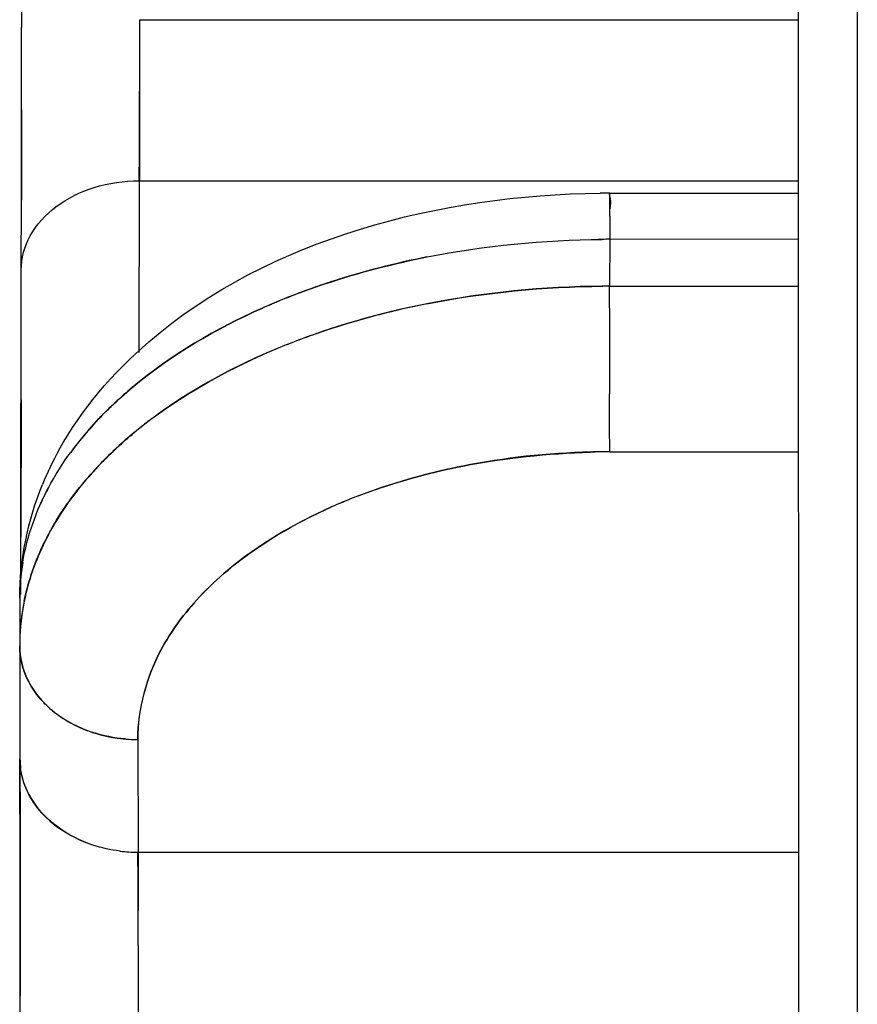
# Model space of a CAD drawing. Header units: millimetres. Extents: x 4086 to 10416, y 123 to 1549.
# Tile 166 of 256: x 7329.01 to 7330.78, y 762.56 to 764.64. Entities that reach past the tile are written whole.
import ezdxf

# ---------------------------------------------------------------- set-up
doc = ezdxf.new("R2010")
doc.units = ezdxf.units.MM
doc.layers.add('外形图', color=7, linetype='Continuous')

msp = doc.modelspace()

# ---------------------------------------------------------------- linework, layer by layer
at = {"layer": '外形图', "color": 7, "linetype": 'Continuous'}
for p, q in [((7330.6565, 767.6094), (7330.6566, 762.507)), ((7330.7813, 767.6094), (7330.7813, 762.507)), ((7329.0127, 764.7938), (7329.0128, 764.625)), ((7329.2623, 764.6416), (7330.6566, 764.6416)), ((7329.2623, 764.6416), (7329.2624, 764.4894)), ((7329.0128, 764.4518), (7329.0128, 764.6255)), ((7329.2624, 764.4189), (7329.2624, 764.4894)), ((7329.0128, 764.4518), (7329.0128, 764.4151)), ((7329.2623, 764.3007), (7329.2624, 764.4189)), ((7329.0128, 764.4151), (7329.0127, 764.26)), ((7329.2616, 763.937), (7329.2623, 764.3007)), ((7329.2623, 764.3007), (7330.6566, 764.3007)), ((7330.2579, 764.2745), (7330.6566, 764.2746)), ((7329.0125, 764.112), (7329.0127, 764.26)), ((7330.2577, 764.226), (7330.2577, 764.2411)), ((7330.2577, 764.226), (7330.2576, 764.1768)), ((7330.2576, 764.1767), (7330.2574, 764.0776)), ((7330.6566, 764.1768), (7330.2576, 764.1767)), ((7329.8709, 764.1394), (7329.8716, 764.1396)), ((7329.0115, 763.5483), (7329.0125, 764.1125)), ((7330.2574, 764.0776), (7330.6566, 764.0776)), ((7330.2574, 764.031), (7330.2574, 764.0776)), ((7330.2574, 764.031), (7330.2574, 763.9792)), ((7330.2574, 763.9795), (7330.2574, 763.9254)), ((7330.2574, 763.9254), (7330.2574, 763.85)), ((7329.012, 763.8369), (7329.0115, 763.5479)), ((7330.2574, 763.7821), (7330.2574, 763.85)), ((7330.2575, 763.7271), (7330.2574, 763.7821)), ((7329.1172, 763.726), (7329.1172, 763.7261)), ((7330.2569, 763.7271), (7330.6566, 763.7271)), ((7329.1541, 763.6732), (7329.1537, 763.6727)), ((7329.0113, 763.4252), (7329.0115, 763.5483)), ((7329.0157, 763.4934), (7329.0156, 763.4928)), ((7329.0093, 763.4175), (7329.0092, 763.3166)), ((7329.0092, 763.3166), (7329.0097, 763.0779)), ((7329.2589, 763.1183), (7329.2595, 762.8796)), ((7329.0097, 763.0779), (7329.0099, 762.9373)), ((7329.0111, 763.0571), (7329.0111, 763.057)), ((7329.0099, 762.9373), (7329.0101, 762.774)), ((7329.1638, 762.8947), (7329.1637, 762.8947)), ((7329.2595, 762.8796), (7330.6566, 762.8796)), ((7329.2595, 762.8796), (7329.2596, 762.7566)), ((7329.0101, 762.774), (7329.0101, 762.7374)), ((7329.2596, 762.6813), (7329.2596, 762.7566)), ((7329.0101, 762.7374), (7329.01, 762.5747)), ((7329.2596, 762.6813), (7329.2596, 762.5414)), ((7329.0099, 762.4016), (7329.01, 762.5747))]:
    msp.add_line(p, q, dxfattribs=at)
for centre, radius, start, end in [((7238.3765, 764.4668), 90.8859, 359.895323, 0.014283), ((7330.2579, 762.4039), 1.8706, 90.0005, 90.6394), ((7330.2575, 762.1523), 2.0245, 89.9983, 90.6878), ((7330.2576, 762.1519), 2.0249, 90.0006, 90.6886), ((7330.2576, 762.1535), 2.0233, 90.0002, 90.4558), ((7330.2098, 762.417), 1.7554, 101.1313, 107.8363), ((7330.21, 762.4163), 1.7562, 101.1328, 107.8105), ((7330.2099, 762.4165), 1.7559, 101.131, 107.8097), ((7330.1681, 762.5526), 1.6136, 107.8748, 109.4492), ((7330.1747, 762.5323), 1.6349, 107.8784, 108.313), ((7330.1746, 762.5328), 1.6344, 107.9057, 108.3129), ((7330.1493, 762.607), 1.556, 108.2853, 111.9611), ((7330.1413, 762.6278), 1.5338, 109.4405, 111.969), ((7330.1646, 762.5627), 1.6029, 108.4346, 109.4519), ((7330.2575, 762.0543), 2.0233, 90.0002, 90.4554), ((7330.2575, 762.0547), 2.0229, 90.0004, 90.4156), ((7330.2574, 762.0551), 2.0224, 89.9981, 90.4142), ((7330.1082, 762.7102), 1.445, 111.9744, 113.894), ((7330.1081, 762.7103), 1.4448, 111.9816, 113.8939), ((7330.1083, 762.7099), 1.4453, 111.9719, 113.8783), ((7330.2094, 762.3187), 1.7545, 101.1416, 107.8825), ((7330.2097, 762.3178), 1.7555, 101.1318, 107.8529), ((7330.2096, 762.318), 1.7552, 101.13, 107.8521), ((7330.1355, 762.5452), 1.5163, 108.3579, 113.8432), ((7330.1356, 762.545), 1.5165, 108.3583, 113.8347), ((7330.1677, 762.4542), 1.6128, 107.9185, 109.4475), ((7330.1643, 762.4641), 1.6023, 108.4679, 109.4501), ((7330.1737, 762.4359), 1.6321, 107.9217, 108.4216), ((7330.1735, 762.4364), 1.6315, 107.9526, 108.4215), ((7330.1279, 762.564), 1.4959, 109.409, 113.8575), ((7329.7321, 763.27), 0.7658, 136.4581, 138.9705), ((7329.7379, 763.2646), 0.7736, 136.4654, 138.0613), ((7329.8703, 763.0199), 0.9707, 125.9652, 129.9726), ((7329.8705, 763.0197), 0.9709, 125.9628, 129.9607), ((7329.8707, 763.0195), 0.9712, 125.959, 129.936), ((7329.6931, 763.304), 0.714, 138.0078, 143.7751), ((7329.6876, 763.3083), 0.707, 138.8897, 143.7771), ((7329.6873, 763.3085), 0.7066, 138.9429, 143.787), ((7329.7213, 763.2796), 0.7512, 138.1441, 138.9826), ((7329.7216, 763.2793), 0.7516, 138.1445, 138.9305), ((7329.699, 763.3952), 0.6934, 151.0859, 157.7161), ((7330.2711, 761.8812), 1.846, 90.4412, 91.6878), ((7330.2576, 762.1034), 1.6237, 90.0014, 91.4392), ((7329.7315, 763.1712), 0.7652, 136.4543, 139.0434), ((7329.7374, 763.1658), 0.7732, 136.4619, 138.1159), ((7329.7195, 763.1819), 0.7491, 138.3253, 139.0565), ((7329.7198, 763.1816), 0.7494, 138.3257, 139.0104), ((7329.5637, 763.3887), 0.5591, 152.0237, 155.9689), ((7329.5635, 763.3888), 0.5589, 152.0569, 155.9693), ((7330.1562, 762.5131), 1.2005, 109.2019, 113.9393), ((7330.1551, 762.5132), 1.2001, 109.1546, 113.8956), ((7329.5703, 763.2861), 0.5667, 152.0365, 153.7663), ((7329.5701, 763.2862), 0.5665, 152.0694, 153.7814), ((7329.5707, 763.286), 0.567, 151.9816, 153.7379), ((7329.4751, 763.4166), 0.4657, 170.4967, 180.0906), ((7329.4833, 763.4154), 0.474, 170.602, 172.5791), ((7329.4725, 763.4166), 0.4632, 172.5647, 179.8965), ((7329.478, 763.3172), 0.4688, 168.4857, 180.0627), ((7329.4791, 763.3169), 0.47, 168.483, 178.8411), ((7329.4657, 763.3177), 0.4565, 178.9004, 180.1298), ((7329.2233, 763.354), 0.2268, 228.5879, 232.2632), ((7329.2227, 763.3534), 0.226, 228.5837, 231.5502), ((7329.2278, 763.3598), 0.2341, 231.5528, 234.3961), ((7329.259, 763.43), 0.3117, 265.2277, 269.9875), ((7329.1661, 763.0778), 0.1563, 179.9378, 187.6315), ((7091.9955, 762.6741), 237.0145, 359.975852, 0.097488), ((7329.2252, 763.117), 0.229, 228.6585, 233.8849), ((7329.2277, 763.1202), 0.233, 230.8473, 234.4568), ((7329.2595, 763.1923), 0.3127, 262.9952, 269.9892), ((7244.8593, 762.7076), 84.4003, 359.982131, 0.116775)]:
    msp.add_arc(centre, radius, start, end, dxfattribs=at)
for points in [[(7329.0127, 764.2596), (7329.0129, 764.3817), (7329.0129, 764.5039), (7329.0128, 764.626)], [(7329.1666, 764.2863), (7329.1974, 764.2959), (7329.23, 764.3007), (7329.2623, 764.3007)], [(7329.0856, 764.2454), (7329.1097, 764.2637), (7329.1377, 764.2773), (7329.1666, 764.2863)], [(7329.0315, 764.1842), (7329.0445, 764.2081), (7329.0638, 764.229), (7329.0856, 764.2454)], [(7329.0125, 764.112), (7329.0125, 764.1369), (7329.0195, 764.1624), (7329.0315, 764.1842)], [(7329.8716, 764.1396), (7329.9932, 764.1636), (7330.1176, 764.1757), (7330.2415, 764.1767)], [(7329.6577, 764.0834), (7329.7277, 764.1067), (7329.7993, 764.1253), (7329.8716, 764.1396)], [(7330.2428, 764.0775), (7330.118, 764.0766), (7329.9928, 764.0644), (7329.8704, 764.0402)], [(7329.8708, 764.0403), (7329.993, 764.0645), (7330.1182, 764.0766), (7330.2428, 764.0775)], [(7330.2414, 764.0775), (7330.1173, 764.0766), (7329.9927, 764.0644), (7329.871, 764.0403)], [(7329.247, 763.863), (7329.3296, 763.9324), (7329.4246, 763.9878), (7329.5233, 764.0315)], [(7329.2472, 763.8632), (7329.3297, 763.9324), (7329.4245, 763.9877), (7329.5229, 764.0313)], [(7329.2472, 763.8632), (7329.3297, 763.9324), (7329.4245, 763.9877), (7329.5229, 764.0313)], [(7329.5229, 764.0313), (7329.4245, 763.9877), (7329.3297, 763.9324), (7329.2472, 763.8632)], [(7329.871, 764.0403), (7329.7986, 764.026), (7329.7268, 764.0073), (7329.6567, 763.9839)], [(7329.5229, 763.9322), (7329.4448, 763.8976), (7329.3693, 763.8557), (7329.3003, 763.8056)], [(7329.3003, 763.8056), (7329.3693, 763.8557), (7329.4448, 763.8976), (7329.5228, 763.9322)], [(7329.5228, 763.9322), (7329.4448, 763.8976), (7329.3694, 763.8558), (7329.3004, 763.8056)], [(7329.5226, 763.9321), (7329.4447, 763.8975), (7329.3693, 763.8557), (7329.3004, 763.8056)], [(7329.1617, 763.7809), (7329.1881, 763.8103), (7329.2169, 763.8378), (7329.2472, 763.8632)], [(7329.1617, 763.7809), (7329.1881, 763.8103), (7329.2169, 763.8378), (7329.2472, 763.8632)], [(7329.2472, 763.8632), (7329.2226, 763.8426), (7329.1991, 763.8207), (7329.177, 763.7975)], [(7329.177, 763.7975), (7329.199, 763.8206), (7329.2225, 763.8425), (7329.247, 763.863)], [(7329.2472, 763.7642), (7329.2162, 763.7382), (7329.1869, 763.7101), (7329.16, 763.6799)], [(7329.2472, 763.7642), (7329.2163, 763.7382), (7329.1869, 763.7101), (7329.16, 763.6799)], [(7329.1769, 763.6983), (7329.1989, 763.7215), (7329.2224, 763.7434), (7329.2469, 763.7639)], [(7329.2467, 763.7638), (7329.2223, 763.7433), (7329.1989, 763.7215), (7329.1769, 763.6983)], [(7329.0698, 763.6507), (7329.0837, 763.6768), (7329.0996, 763.702), (7329.1171, 763.7259)], [(7330.2168, 763.7266), (7330.1262, 763.7243), (7330.0354, 763.7146), (7329.9465, 763.6969)], [(7329.9465, 763.6969), (7330.0354, 763.7144), (7330.1262, 763.7237), (7330.2168, 763.7263)], [(7329.7613, 763.6469), (7329.8217, 763.6679), (7329.8838, 763.6845), (7329.9465, 763.6969)], [(7329.9465, 763.6969), (7329.8838, 763.6844), (7329.8217, 763.6678), (7329.7614, 763.6468)], [(7329.1618, 763.6819), (7329.1263, 763.6423), (7329.0946, 763.5985), (7329.0697, 763.5515)], [(7329.0698, 763.5518), (7329.0928, 763.5951), (7329.1215, 763.6357), (7329.1537, 763.6727)], [(7329.0093, 763.4175), (7329.0094, 763.4993), (7329.0265, 763.5824), (7329.0575, 763.6582)], [(7329.0157, 763.4934), (7329.0249, 763.5484), (7329.0441, 763.6023), (7329.0703, 763.6515)], [(7329.669, 763.6104), (7329.5905, 763.5755), (7329.5148, 763.5313), (7329.449, 763.476)], [(7329.45, 763.4769), (7329.5156, 763.5317), (7329.5909, 763.5756), (7329.669, 763.6104)], [(7329.0186, 763.4108), (7329.0275, 763.4542), (7329.0424, 763.4968), (7329.062, 763.5366)], [(7329.062, 763.5364), (7329.0424, 763.4967), (7329.0275, 763.4542), (7329.0186, 763.4108)], [(7329.0622, 763.5369), (7329.0425, 763.497), (7329.0275, 763.4543), (7329.0187, 763.4107)], [(7329.0622, 763.5368), (7329.0425, 763.497), (7329.0275, 763.4543), (7329.0187, 763.4107)], [(7329.3898, 763.4202), (7329.4086, 763.4403), (7329.4288, 763.4592), (7329.45, 763.4769)], [(7329.449, 763.476), (7329.4282, 763.4586), (7329.4084, 763.44), (7329.3898, 763.4202)], [(7329.3898, 763.4202), (7329.3581, 763.3863), (7329.3298, 763.3484), (7329.3079, 763.3074)], [(7329.308, 763.3074), (7329.3296, 763.3485), (7329.358, 763.3864), (7329.3898, 763.4202)], [(7329.0092, 763.3166), (7329.0092, 763.2921), (7329.0153, 763.267), (7329.026, 763.2449)], [(7329.0092, 763.3166), (7329.0091, 763.2921), (7329.0153, 763.2669), (7329.026, 763.2448)], [(7329.026, 763.2449), (7329.0153, 763.267), (7329.0091, 763.2921), (7329.0092, 763.3166)], [(7329.3079, 763.3074), (7329.2773, 763.25), (7329.2588, 763.1834), (7329.2589, 763.1183)], [(7329.2589, 763.1184), (7329.2601, 763.1835), (7329.2776, 763.2498), (7329.308, 763.3074)], [(7329.0482, 763.2101), (7329.0582, 763.1976), (7329.0697, 763.1863), (7329.0822, 763.1764)], [(7329.0482, 763.21), (7329.0582, 763.1976), (7329.0697, 763.1863), (7329.0822, 763.1764)], [(7329.0822, 763.1764), (7329.1062, 763.1574), (7329.1342, 763.143), (7329.1632, 763.1334)], [(7329.0822, 763.1764), (7329.1062, 763.1574), (7329.1342, 763.1429), (7329.1633, 763.1334)], [(7329.0915, 763.1694), (7329.1132, 763.1539), (7329.1377, 763.1418), (7329.163, 763.1335)], [(7329.163, 763.1335), (7329.1938, 763.1234), (7329.2266, 763.1183), (7329.2589, 763.1183)], [(7329.1632, 763.1334), (7329.1939, 763.1234), (7329.2266, 763.1183), (7329.2589, 763.1183)], [(7329.1633, 763.1334), (7329.1858, 763.126), (7329.2094, 763.1214), (7329.233, 763.1194)], [(7329.233, 763.1194), (7329.2094, 763.1214), (7329.1858, 763.126), (7329.1633, 763.1334)], [(7329.0307, 762.9982), (7329.0207, 763.0163), (7329.0138, 763.0366), (7329.0111, 763.0571)], [(7329.0287, 763.0019), (7329.0198, 763.019), (7329.0137, 763.0379), (7329.0111, 763.057)], [(7329.0805, 762.9395), (7329.0595, 762.9566), (7329.0411, 762.978), (7329.0286, 763.0021)], [(7329.0286, 763.0021), (7329.0411, 762.978), (7329.0595, 762.9566), (7329.0805, 762.9395)], [(7329.074, 762.9451), (7329.0558, 762.9611), (7329.0399, 762.9804), (7329.0287, 763.0019)], [(7329.1638, 762.8947), (7329.1104, 762.9123), (7329.0579, 762.949), (7329.0307, 762.9982)], [(7329.1637, 762.8948), (7329.1376, 762.9033), (7329.1124, 762.9158), (7329.0902, 762.932)], [(7329.2214, 762.882), (7329.2018, 762.8844), (7329.1824, 762.8886), (7329.1637, 762.8948)]]:
    msp.add_open_spline(points, degree=3, dxfattribs=at)
for points, knots in [([(7329.2624, 764.4894), (7329.2624, 764.4717), (7329.2624, 764.4088), (7329.2623, 764.3459), (7329.2623, 764.3007)], [0, 0, 0, 0, 2341.829129, 8332.215383, 8332.215383, 8332.215383, 8332.215383]), ([(7329.0921, 763.7305), (7329.14, 763.8173), (7329.4304, 764.1537), (7329.9019, 764.2707), (7330.2371, 764.2745)], [0, 0, 0, 0, 1904.695311, 8341.164125, 8341.164125, 8341.164125, 8341.164125]), ([(7330.2579, 764.2746), (7330.2551, 764.2748), (7330.2618, 764.2561), (7330.2577, 764.2495), (7330.2577, 764.2412)], [0, 0, 0, 0, 2124.597543, 8359.892029, 8359.892029, 8359.892029, 8359.892029]), ([(7330.2577, 764.2411), (7330.2577, 764.2478), (7330.2578, 764.2583), (7330.2578, 764.2687), (7330.2579, 764.2724)], [0, 0, 0, 0, 5393.193962, 8359.95107, 8359.95107, 8359.95107, 8359.95107]), ([(7330.2577, 764.2411), (7330.2577, 764.2478), (7330.2578, 764.2583), (7330.2578, 764.2687), (7330.2579, 764.2724)], [0, 0, 0, 0, 5393.299637, 8359.950722, 8359.950722, 8359.950722, 8359.950722]), ([(7330.2579, 764.2724), (7330.2579, 764.273), (7330.2581, 764.2734), (7330.2577, 764.2746), (7330.2579, 764.2746)], [0, 0, 0, 0, 6273.656004, 8359.870976, 8359.870976, 8359.870976, 8359.870976]), ([(7330.2579, 764.2724), (7330.2579, 764.2729), (7330.2581, 764.2734), (7330.2577, 764.2746), (7330.2579, 764.2745)], [0, 0, 0, 0, 6274.407394, 8359.871351, 8359.871351, 8359.871351, 8359.871351]), ([(7329.026, 763.245), (7329.029, 763.2388), (7329.0358, 763.2267), (7329.0439, 763.2155), (7329.0482, 763.21)], [0, 0, 0, 0, 4130.266558, 8344.149751, 8344.149751, 8344.149751, 8344.149751]), ([(7329.026, 763.2449), (7329.029, 763.2388), (7329.0358, 763.2267), (7329.0439, 763.2155), (7329.0482, 763.2101)], [0, 0, 0, 0, 4130.292094, 8344.150877, 8344.150877, 8344.150877, 8344.150877]), ([(7329.0482, 763.21), (7329.0439, 763.2155), (7329.0358, 763.2267), (7329.029, 763.2387), (7329.026, 763.2449)], [0, 0, 0, 0, 4213.864924, 8344.222676, 8344.222676, 8344.222676, 8344.222676]), ([(7329.026, 763.2448), (7329.029, 763.2387), (7329.0358, 763.2267), (7329.0439, 763.2155), (7329.0482, 763.21)], [0, 0, 0, 0, 4130.329995, 8344.151854, 8344.151854, 8344.151854, 8344.151854]), ([(7329.0732, 763.1839), (7329.0687, 763.1879), (7329.06, 763.1963), (7329.052, 763.2054), (7329.0482, 763.21)], [0, 0, 0, 0, 4213.593701, 8345.262345, 8345.262345, 8345.262345, 8345.262345]), ([(7329.01, 762.5742), (7329.0101, 762.667), (7329.0101, 762.7882), (7329.01, 762.9094), (7329.0099, 762.9377)], [0, 0, 0, 0, 6395.112486, 8347.837419, 8347.837419, 8347.837419, 8347.837419]), ([(7329.2596, 762.7566), (7329.2596, 762.7684), (7329.2596, 762.8094), (7329.2595, 762.8504), (7329.2595, 762.8796)], [0, 0, 0, 0, 2401.441583, 8355.729117, 8355.729117, 8355.729117, 8355.729117]), ([(7329.2596, 762.6813), (7329.2596, 762.7002), (7329.2596, 762.7663), (7329.2596, 762.8324), (7329.2595, 762.8796)], [0, 0, 0, 0, 2390.869579, 8356.249068, 8356.249068, 8356.249068, 8356.249068])]:
    msp.add_open_spline(points, degree=3, knots=knots, dxfattribs=at)

doc.saveas('drawing.dxf')
